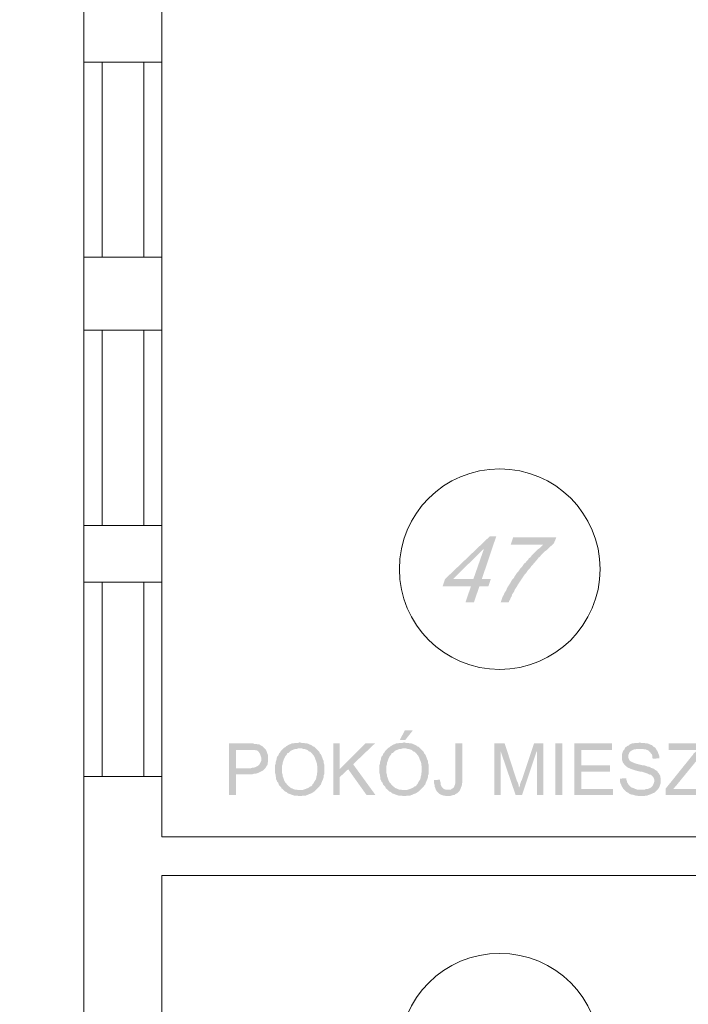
# Model space of a CAD drawing. Header units: millimetres. Extents: x -1147 to 4913, y -2332 to 921.
# Tile 58 of 119: x 2647 to 2932, y -942 to -522. Entities that reach past the tile are written whole.
import ezdxf

# ---------------------------------------------------------------- set-up
doc = ezdxf.new("R2010")
doc.units = ezdxf.units.MM
doc.header["$LTSCALE"] = 0.2
doc.layers.add('C00-00-00', color=7, linetype='Continuous')

msp = doc.modelspace()

# ---------------------------------------------------------------- hatches: boundary and pattern name
at = {"layer": 'C00-00-00'}
h = msp.add_hatch(color=256, dxfattribs=at)
h.dxf.hatch_style = 2
h.paths.add_polyline_path([(2850.476, -742.31), (2847.723, -742.31), (2828.674, -760.513), (2827.619, -763.687), (2839.682, -763.687), (2837.354, -770.461), (2840.954, -770.461), (2843.281, -763.687), (2847.089, -763.687), (2848.149, -760.513), (2832.065, -760.513), (2844.975, -747.812), (2845.187, -747.812)])
h = msp.add_hatch(color=256, dxfattribs=at)
h.dxf.hatch_style = 2
h.paths.add_polyline_path([(2850.476, -742.31), (2845.187, -747.812), (2840.741, -760.513), (2832.065, -760.513), (2844.341, -760.513)])
h = msp.add_hatch(color=256, dxfattribs=at)
h.dxf.hatch_style = 2
h.paths.add_polyline_path([(2876.087, -742.731), (2857.676, -742.731), (2856.616, -745.905), (2870.377, -745.905), (2869.951, -746.331), (2869.317, -746.965), (2868.892, -747.39), (2868.258, -747.812), (2867.624, -748.446), (2867.198, -748.871), (2866.564, -749.505), (2866.139, -749.93), (2865.505, -750.564), (2865.084, -751.199), (2864.445, -751.624), (2864.024, -752.258), (2863.39, -752.892), (2862.965, -753.526), (2862.331, -753.951), (2861.909, -754.585), (2861.484, -755.219), (2860.85, -755.853), (2860.429, -756.492), (2860.003, -757.126), (2859.369, -757.76), (2858.944, -758.394), (2858.522, -759.032), (2858.097, -759.879), (2857.463, -760.513), (2857.038, -761.147), (2856.616, -761.993), (2856.191, -762.627), (2855.769, -763.265), (2855.344, -763.899), (2854.923, -764.746), (2854.71, -765.38), (2854.289, -766.014), (2853.863, -766.648), (2853.651, -767.286), (2853.229, -767.92), (2853.017, -768.554), (2852.808, -769.189), (2852.595, -769.827), (2852.383, -770.461), (2855.769, -770.461), (2855.982, -769.827), (2856.404, -769.189), (2856.616, -768.554), (2857.038, -767.92), (2857.25, -767.074), (2857.676, -766.44), (2858.097, -765.802), (2858.31, -765.168), (2858.731, -764.534), (2859.156, -763.899), (2859.582, -763.053), (2860.003, -762.419), (2860.429, -761.785), (2860.85, -761.147), (2861.271, -760.513), (2861.697, -759.879), (2862.118, -759.24), (2862.543, -758.606), (2863.177, -757.972), (2863.603, -757.338), (2864.024, -756.7), (2864.237, -756.492), (2864.871, -755.853), (2865.292, -755.219), (2865.93, -754.585), (2866.352, -753.951), (2866.986, -753.317), (2867.411, -752.679), (2868.045, -752.045), (2868.47, -751.411), (2869.104, -750.986), (2869.53, -750.352), (2870.164, -749.718), (2870.585, -749.292), (2871.219, -748.658), (2871.857, -748.237), (2872.279, -747.812), (2872.913, -747.178), (2873.338, -746.752), (2873.972, -746.331), (2874.606, -745.697), (2875.032, -745.271)])
h = msp.add_hatch(color=256, dxfattribs=at)
h.dxf.hatch_style = 2
h.paths.add_polyline_path([(2814.918, -825.069), (2811.531, -825.069), (2809.412, -829.094), (2811.743, -829.094)])
h = msp.add_hatch(color=256, dxfattribs=at)
h.dxf.hatch_style = 2
h.paths.add_polyline_path([(2744.856, -830.575), (2736.601, -830.575), (2736.601, -852.585), (2739.563, -852.585), (2739.563, -843.697), (2746.762, -843.697), (2747.396, -843.484), (2748.03, -843.484), (2748.664, -843.271), (2749.302, -843.063), (2749.723, -842.85), (2750.149, -842.637), (2750.57, -842.429), (2750.996, -842.216), (2751.417, -841.791), (2751.838, -841.369), (2739.563, -841.157), (2739.563, -833.323), (2745.068, -833.323), (2752.264, -833.115), (2751.838, -832.689), (2751.417, -832.268), (2750.996, -831.843), (2750.57, -831.634), (2750.149, -831.421), (2749.511, -830.996), (2748.877, -830.996), (2748.243, -830.787), (2747.396, -830.787), (2746.975, -830.575), (2745.702, -830.575)])
h = msp.add_hatch(color=256, dxfattribs=at)
h.dxf.hatch_style = 2
h.paths.add_polyline_path([(2766.871, -830.149), (2766.658, -830.149), (2766.024, -830.362), (2764.752, -830.362), (2764.118, -830.575), (2763.484, -830.575), (2763.058, -830.787), (2762.424, -830.996), (2761.999, -831.209), (2761.365, -831.634), (2760.944, -831.843), (2760.518, -832.268), (2760.097, -832.481), (2766.871, -832.689), (2767.505, -832.689), (2768.139, -832.902), (2768.773, -832.902), (2769.198, -833.115), (2769.832, -833.323), (2770.254, -833.536), (2770.679, -833.961), (2771.313, -834.17), (2771.738, -834.595), (2772.16, -835.017), (2772.372, -835.442), (2772.798, -835.864), (2773.007, -836.289), (2773.219, -836.714), (2773.432, -837.348), (2773.645, -837.77), (2773.853, -838.408), (2774.066, -839.042), (2774.066, -839.676), (2774.279, -840.31), (2774.279, -842.85), (2774.066, -843.484), (2774.066, -844.118), (2773.853, -844.756), (2773.853, -845.178), (2773.645, -845.816), (2773.432, -846.237), (2773.007, -846.871), (2772.798, -847.296), (2772.585, -847.718), (2772.16, -848.143), (2772.16, -848.356), (2771.738, -848.777), (2771.1, -848.99), (2770.679, -849.411), (2770.254, -849.624), (2769.62, -849.837), (2769.198, -850.045), (2768.564, -850.258), (2767.926, -850.471), (2766.658, -850.471), (2773.432, -850.683), (2773.853, -850.258), (2774.279, -849.837), (2774.7, -849.411), (2775.125, -848.99), (2775.338, -848.565), (2775.759, -848.143), (2775.972, -847.509), (2776.185, -847.084), (2776.393, -846.45), (2776.606, -846.024), (2776.819, -845.39), (2777.027, -844.756), (2777.027, -844.118), (2777.24, -843.697), (2777.24, -841.582), (2777.24, -839.676), (2777.027, -839.042), (2777.027, -838.408), (2776.819, -837.77), (2776.606, -837.348), (2776.393, -836.714), (2776.185, -836.289), (2775.972, -835.655), (2775.759, -835.23), (2775.338, -834.808), (2775.125, -834.17), (2774.7, -833.749), (2774.279, -833.323), (2773.853, -832.902), (2773.432, -832.481), (2773.007, -832.055), (2772.372, -831.843), (2771.947, -831.421), (2771.526, -831.209), (2770.892, -830.996), (2770.466, -830.787), (2769.832, -830.575), (2769.198, -830.575), (2768.564, -830.362), (2767.505, -830.362)])
h = msp.add_hatch(color=256, dxfattribs=at)
h.dxf.hatch_style = 2
h.paths.add_polyline_path([(2783.801, -830.575), (2781.048, -830.575), (2781.048, -852.585), (2783.801, -852.585), (2783.801, -841.582)])
h = msp.add_hatch(color=256, dxfattribs=at)
h.dxf.hatch_style = 2
h.paths.add_polyline_path([(2798.83, -830.575), (2794.809, -830.575), (2783.801, -841.582), (2783.801, -844.965), (2787.401, -841.582), (2789.516, -839.463)])
h = msp.add_hatch(color=256, dxfattribs=at)
h.dxf.hatch_style = 2
h.paths.add_polyline_path([(2811.318, -830.149), (2811.109, -830.149), (2810.471, -830.362), (2809.203, -830.362), (2808.565, -830.575), (2807.931, -830.575), (2807.51, -830.787), (2806.876, -830.996), (2806.45, -831.209), (2805.816, -831.634), (2805.391, -831.843), (2804.97, -832.268), (2804.544, -832.481), (2811.318, -832.689), (2811.956, -832.689), (2812.59, -832.902), (2813.224, -832.902), (2813.65, -833.115), (2814.284, -833.323), (2814.705, -833.536), (2815.13, -833.961), (2815.764, -834.17), (2816.186, -834.595), (2816.611, -835.017), (2816.824, -835.442), (2817.245, -835.864), (2817.458, -836.289), (2817.671, -836.714), (2817.879, -837.348), (2818.092, -837.77), (2818.305, -838.408), (2818.513, -839.042), (2818.513, -839.676), (2818.726, -840.31), (2818.726, -842.85), (2818.513, -843.484), (2818.513, -844.118), (2818.305, -844.756), (2818.305, -845.178), (2818.092, -845.816), (2817.879, -846.237), (2817.458, -846.871), (2817.245, -847.296), (2817.033, -847.718), (2816.611, -848.143), (2816.611, -848.356), (2816.186, -848.777), (2815.552, -848.99), (2815.13, -849.411), (2814.705, -849.624), (2814.071, -849.837), (2813.65, -850.045), (2813.012, -850.258), (2812.378, -850.471), (2811.109, -850.471), (2817.879, -850.683), (2818.305, -850.258), (2818.726, -849.837), (2819.151, -849.411), (2819.573, -848.99), (2819.785, -848.565), (2820.211, -848.143), (2820.419, -847.509), (2820.632, -847.084), (2820.845, -846.45), (2821.058, -846.024), (2821.27, -845.39), (2821.479, -844.756), (2821.479, -844.118), (2821.692, -843.697), (2821.692, -841.582), (2821.692, -839.676), (2821.479, -839.042), (2821.479, -838.408), (2821.27, -837.77), (2821.058, -837.348), (2820.845, -836.714), (2820.632, -836.289), (2820.419, -835.655), (2820.211, -835.23), (2819.785, -834.808), (2819.573, -834.17), (2819.151, -833.749), (2818.726, -833.323), (2818.305, -832.902), (2817.879, -832.481), (2817.458, -832.055), (2816.824, -831.843), (2816.398, -831.421), (2815.977, -831.209), (2815.339, -830.996), (2814.918, -830.787), (2814.284, -830.575), (2813.65, -830.575), (2813.012, -830.362), (2811.956, -830.362)])
h = msp.add_hatch(color=256, dxfattribs=at)
h.dxf.hatch_style = 2
h.paths.add_polyline_path([(2836.082, -830.575), (2833.12, -830.575), (2833.12, -847.509), (2832.908, -847.931), (2832.908, -848.143), (2832.699, -848.565), (2832.486, -849.203), (2832.065, -849.624), (2831.64, -849.837), (2831.218, -850.258), (2829.946, -850.258), (2835.027, -850.471), (2835.239, -850.045), (2835.448, -849.411), (2835.661, -848.99), (2835.873, -848.356), (2835.873, -847.718), (2836.082, -847.084), (2836.082, -845.603)])
h = msp.add_hatch(color=256, dxfattribs=at)
h.dxf.hatch_style = 2
h.paths.add_polyline_path([(2854.076, -830.575), (2849.63, -830.575), (2849.63, -852.585), (2852.383, -852.585), (2852.383, -833.961)])
h = msp.add_hatch(color=256, dxfattribs=at)
h.dxf.hatch_style = 2
h.paths.add_polyline_path([(2854.076, -830.575), (2852.383, -833.961), (2858.731, -852.585), (2860.216, -849.411), (2860.216, -849.203), (2860.003, -848.99), (2860.003, -848.356), (2859.79, -847.718), (2859.582, -847.084), (2859.156, -846.237)])
h = msp.add_hatch(color=256, dxfattribs=at)
h.dxf.hatch_style = 2
h.paths.add_polyline_path([(2870.585, -830.575), (2866.564, -830.575), (2861.484, -845.816), (2861.484, -846.024), (2861.063, -846.662), (2860.85, -847.296), (2860.637, -847.931), (2860.637, -848.565), (2860.429, -848.99), (2860.216, -849.411), (2858.731, -852.585), (2861.484, -852.585), (2867.624, -834.17), (2867.832, -834.17)])
h = msp.add_hatch(color=256, dxfattribs=at)
h.dxf.hatch_style = 2
h.paths.add_polyline_path([(2870.585, -830.575), (2867.832, -834.17), (2867.832, -852.585), (2870.585, -852.585)])
h = msp.add_hatch(color=256, dxfattribs=at)
h.dxf.hatch_style = 2
h.paths.add_polyline_path([(2878.631, -852.585), (2878.631, -830.572), (2875.667, -830.572), (2875.667, -852.585)])
h = msp.add_hatch(color=256, dxfattribs=at)
h.dxf.hatch_style = 2
h.paths.add_polyline_path([(2899.795, -830.575), (2883.708, -830.575), (2883.708, -852.585), (2900.221, -852.585), (2900.221, -850.045), (2886.673, -850.045), (2886.673, -842.637), (2898.949, -842.637), (2898.949, -839.889), (2886.673, -839.889), (2886.673, -833.323), (2899.795, -833.323)])
h = msp.add_hatch(color=256, dxfattribs=at)
h.dxf.hatch_style = 2
h.paths.add_polyline_path([(2911.65, -830.149), (2911.016, -830.362), (2909.535, -830.362), (2909.11, -830.575), (2908.475, -830.575), (2907.841, -830.787), (2907.416, -830.996), (2906.995, -831.421), (2906.357, -831.634), (2905.935, -832.055), (2905.723, -832.055), (2905.297, -832.481), (2905.089, -833.115), (2904.663, -833.536), (2904.45, -833.961), (2904.242, -834.595), (2904.029, -835.23), (2904.029, -837.561), (2904.242, -838.195), (2904.45, -838.829), (2904.876, -839.255), (2905.089, -839.676), (2905.51, -840.097), (2905.723, -840.31), (2906.148, -840.523), (2906.569, -840.944), (2907.203, -841.157), (2907.629, -841.369), (2908.263, -841.582), (2908.897, -841.791), (2909.535, -842.003), (2910.169, -842.216), (2911.016, -842.429), (2911.862, -842.637), (2912.496, -842.637), (2913.13, -842.85), (2913.764, -843.063), (2914.399, -843.271), (2915.037, -843.484), (2915.458, -843.697), (2915.883, -843.91), (2916.305, -843.91), (2916.517, -844.118), (2916.943, -844.544), (2917.364, -844.965), (2917.577, -845.39), (2917.79, -846.024), (2917.79, -846.871), (2917.577, -847.509), (2917.364, -848.143), (2917.151, -848.565), (2916.73, -848.99), (2916.305, -849.411), (2915.883, -849.624), (2915.458, -849.837), (2914.824, -850.045), (2914.19, -850.045), (2913.764, -850.258), (2912.284, -850.258), (2905.089, -850.471), (2905.51, -850.892), (2905.723, -851.105), (2906.148, -851.317), (2906.569, -851.53), (2906.995, -851.951), (2907.416, -852.164), (2908.05, -852.377), (2908.475, -852.377), (2909.11, -852.585), (2909.744, -852.798), (2910.378, -852.798), (2911.016, -853.011), (2913.552, -853.011), (2914.19, -852.798), (2914.824, -852.798), (2915.249, -852.585), (2915.883, -852.377), (2916.517, -852.164), (2916.943, -851.951), (2917.364, -851.739), (2917.998, -851.53), (2918.424, -851.105), (2918.845, -850.683), (2919.27, -850.258), (2919.692, -849.624), (2919.904, -849.203), (2920.117, -848.777), (2920.326, -848.143), (2920.538, -847.509), (2920.538, -845.39), (2920.326, -844.756), (2920.326, -844.331), (2919.904, -843.697), (2919.692, -843.271), (2919.27, -842.85), (2919.058, -842.429), (2918.424, -842.003), (2917.998, -841.791), (2917.577, -841.369), (2916.943, -841.157), (2916.305, -840.944), (2916.096, -840.735), (2915.671, -840.523), (2915.037, -840.523), (2914.611, -840.31), (2913.977, -840.097), (2913.343, -839.889), (2912.709, -839.889), (2911.862, -839.676), (2911.016, -839.463), (2910.169, -839.255), (2909.535, -839.042), (2909.11, -838.829), (2908.475, -838.616), (2908.05, -838.408), (2907.841, -838.195), (2907.629, -838.195), (2907.203, -837.77), (2906.995, -837.348), (2906.782, -836.714), (2906.782, -836.076), (2906.782, -835.442), (2906.995, -835.017), (2907.203, -834.383), (2907.629, -833.961), (2908.05, -833.749), (2908.263, -833.536), (2908.688, -833.323), (2909.322, -833.115), (2909.744, -833.115), (2910.378, -832.902), (2911.862, -832.902), (2918.424, -832.689), (2917.998, -832.268), (2917.577, -832.055), (2917.364, -831.843), (2916.943, -831.421), (2916.517, -831.209), (2915.883, -830.996), (2915.458, -830.787), (2914.824, -830.575), (2914.19, -830.575), (2913.552, -830.362), (2912.284, -830.362)])
h = msp.add_hatch(color=256, dxfattribs=at)
h.dxf.hatch_style = 2
h.paths.add_polyline_path([(2939.588, -830.575), (2923.925, -830.575), (2923.925, -833.323), (2936.205, -833.323), (2935.78, -833.536), (2935.567, -833.961), (2935.146, -834.383), (2934.72, -834.808), (2934.507, -835.017), (2934.086, -835.655), (2933.873, -835.864), (2922.657, -849.837), (2922.657, -852.585), (2940.013, -852.585), (2940.013, -850.045), (2925.831, -850.045), (2927.312, -848.356), (2939.588, -833.323)])
h = msp.add_hatch(color=256, dxfattribs=at)
h.dxf.hatch_style = 2
h.paths.add_polyline_path([(2752.264, -833.115), (2745.068, -833.323), (2747.609, -833.323), (2748.03, -833.536), (2748.455, -833.536), (2748.877, -833.749), (2749.302, -834.17), (2749.723, -834.808), (2749.936, -835.23), (2750.149, -835.864), (2750.357, -836.502), (2750.357, -837.982), (2750.149, -838.408), (2749.936, -838.829), (2749.723, -839.255), (2749.511, -839.676), (2749.089, -840.097), (2748.664, -840.31), (2748.243, -840.523), (2747.821, -840.735), (2747.183, -840.944), (2746.549, -840.944), (2745.915, -841.157), (2739.563, -841.157), (2751.838, -841.369), (2752.264, -840.944), (2752.476, -840.523), (2752.898, -839.889), (2753.11, -839.463), (2753.11, -838.829), (2753.323, -838.195), (2753.323, -835.864), (2753.11, -835.23), (2752.898, -834.595), (2752.685, -833.961), (2752.476, -833.536)])
h = msp.add_hatch(color=256, dxfattribs=at)
h.dxf.hatch_style = 2
h.paths.add_polyline_path([(2760.097, -832.481), (2759.672, -832.902), (2759.25, -833.323), (2759.037, -833.536), (2758.616, -833.961), (2758.403, -834.383), (2757.978, -834.808), (2757.769, -835.442), (2757.557, -835.864), (2757.131, -836.289), (2756.923, -836.923), (2756.923, -837.348), (2756.71, -837.982), (2756.497, -838.616), (2756.497, -839.255), (2756.285, -839.889), (2756.285, -843.271), (2756.497, -843.91), (2756.497, -844.544), (2756.71, -845.178), (2756.71, -845.816), (2756.923, -846.237), (2757.131, -846.871), (2757.557, -847.296), (2757.769, -847.931), (2757.978, -848.356), (2758.403, -848.777), (2758.825, -849.203), (2759.037, -849.837), (2759.25, -849.837), (2759.672, -850.258), (2760.097, -850.683), (2760.518, -851.105), (2761.152, -851.317), (2761.578, -851.739), (2761.999, -851.951), (2762.637, -852.164), (2763.058, -852.377), (2763.697, -852.585), (2764.331, -852.798), (2765.599, -852.798), (2766.233, -853.011), (2767.505, -853.011), (2768.139, -852.798), (2769.407, -852.798), (2769.832, -852.585), (2770.466, -852.377), (2770.892, -852.164), (2771.526, -851.951), (2771.947, -851.739), (2772.585, -851.317), (2773.007, -851.105), (2773.432, -850.683), (2766.658, -850.471), (2766.024, -850.471), (2765.39, -850.258), (2764.752, -850.258), (2764.118, -850.045), (2763.697, -849.837), (2763.058, -849.624), (2762.637, -849.203), (2762.212, -848.99), (2761.79, -848.565), (2761.365, -848.143), (2760.944, -847.509), (2760.518, -847.084), (2760.306, -846.662), (2760.097, -846.237), (2759.884, -845.603), (2759.672, -844.965), (2759.459, -844.544), (2759.459, -843.91), (2759.25, -843.271), (2759.25, -840.097), (2759.459, -839.463), (2759.459, -838.829), (2759.672, -838.408), (2759.884, -837.77), (2760.097, -837.136), (2760.306, -836.714), (2760.518, -836.289), (2760.731, -835.864), (2761.152, -835.442), (2761.365, -835.017), (2761.365, -834.808), (2761.999, -834.595), (2762.424, -834.17), (2762.846, -833.749), (2763.271, -833.536), (2763.905, -833.323), (2764.331, -833.115), (2764.965, -832.902), (2765.599, -832.902), (2766.233, -832.689), (2766.871, -832.689)])
h = msp.add_hatch(color=256, dxfattribs=at)
h.dxf.hatch_style = 2
h.paths.add_polyline_path([(2804.544, -832.481), (2804.123, -832.902), (2803.702, -833.323), (2803.489, -833.536), (2803.063, -833.961), (2802.855, -834.383), (2802.429, -834.808), (2802.217, -835.442), (2802.008, -835.864), (2801.583, -836.289), (2801.37, -836.923), (2801.37, -837.348), (2801.157, -837.982), (2800.949, -838.616), (2800.949, -839.255), (2800.736, -839.889), (2800.736, -843.271), (2800.949, -843.91), (2800.949, -844.544), (2801.157, -845.178), (2801.157, -845.816), (2801.37, -846.237), (2801.583, -846.871), (2802.008, -847.296), (2802.217, -847.931), (2802.429, -848.356), (2802.855, -848.777), (2803.276, -849.203), (2803.489, -849.837), (2803.702, -849.837), (2804.123, -850.258), (2804.544, -850.683), (2804.97, -851.105), (2805.604, -851.317), (2806.029, -851.739), (2806.45, -851.951), (2807.084, -852.164), (2807.51, -852.377), (2808.144, -852.585), (2808.778, -852.798), (2810.05, -852.798), (2810.684, -853.011), (2811.956, -853.011), (2812.59, -852.798), (2813.858, -852.798), (2814.284, -852.585), (2814.918, -852.377), (2815.339, -852.164), (2815.977, -851.951), (2816.398, -851.739), (2817.033, -851.317), (2817.458, -851.105), (2817.879, -850.683), (2811.109, -850.471), (2810.471, -850.471), (2809.837, -850.258), (2809.203, -850.258), (2808.565, -850.045), (2808.144, -849.837), (2807.51, -849.624), (2807.084, -849.203), (2806.663, -848.99), (2806.238, -848.565), (2805.816, -848.143), (2805.391, -847.509), (2804.97, -847.084), (2804.757, -846.662), (2804.544, -846.237), (2804.336, -845.603), (2804.123, -844.965), (2803.91, -844.544), (2803.91, -843.91), (2803.702, -843.271), (2803.702, -840.097), (2803.91, -839.463), (2803.91, -838.829), (2804.123, -838.408), (2804.336, -837.77), (2804.544, -837.136), (2804.757, -836.714), (2804.97, -836.289), (2805.182, -835.864), (2805.604, -835.442), (2805.816, -835.017), (2805.816, -834.808), (2806.45, -834.595), (2806.876, -834.17), (2807.297, -833.749), (2807.723, -833.536), (2808.357, -833.323), (2808.778, -833.115), (2809.412, -832.902), (2810.05, -832.902), (2810.684, -832.689), (2811.318, -832.689)])
h = msp.add_hatch(color=256, dxfattribs=at)
h.dxf.hatch_style = 2
h.paths.add_polyline_path([(2918.424, -832.689), (2911.862, -832.902), (2912.918, -832.902), (2913.552, -833.115), (2914.19, -833.115), (2914.611, -833.323), (2915.249, -833.536), (2915.671, -833.961), (2916.096, -834.383), (2916.305, -834.808), (2916.73, -835.23), (2916.943, -835.864), (2916.943, -836.502), (2917.151, -837.136), (2919.904, -836.923), (2919.904, -835.864), (2919.692, -835.23), (2919.483, -834.808), (2919.27, -834.17), (2919.058, -833.749), (2918.636, -833.115)])
h = msp.add_hatch(color=256, dxfattribs=at)
h.dxf.hatch_style = 2
h.paths.add_polyline_path([(2789.516, -839.463), (2787.401, -841.582), (2795.234, -852.585), (2799.043, -852.585)])
h = msp.add_hatch(color=256, dxfattribs=at)
h.dxf.hatch_style = 2
h.paths.add_polyline_path([(2826.559, -846.024), (2824.019, -846.237), (2824.019, -847.718), (2824.232, -848.356), (2824.232, -848.99), (2824.444, -849.411), (2824.653, -850.045), (2824.866, -850.471), (2825.079, -850.892), (2825.5, -851.317), (2825.925, -851.739), (2826.347, -852.164), (2826.772, -852.377), (2827.406, -852.585), (2828.04, -852.798), (2828.465, -852.798), (2829.099, -853.011), (2830.793, -853.011), (2831.427, -852.798), (2832.065, -852.585), (2832.699, -852.585), (2833.12, -852.164), (2833.546, -851.951), (2833.967, -851.739), (2834.393, -851.317), (2834.601, -851.105), (2834.814, -850.892), (2835.027, -850.471), (2829.946, -850.258), (2828.887, -850.258), (2828.253, -850.045), (2827.827, -849.624), (2827.406, -849.203), (2827.193, -848.99), (2826.981, -848.565), (2826.772, -847.931), (2826.772, -847.296), (2826.559, -846.662)])
h = msp.add_hatch(color=256, dxfattribs=at)
h.dxf.hatch_style = 2
h.paths.add_polyline_path([(2905.935, -845.39), (2903.182, -845.603), (2903.182, -846.871), (2903.395, -847.509), (2903.604, -847.931), (2903.816, -848.565), (2904.029, -848.99), (2904.45, -849.624), (2904.663, -850.045), (2905.089, -850.471), (2912.284, -850.258), (2910.59, -850.258), (2909.956, -850.045), (2909.322, -849.837), (2908.897, -849.624), (2908.263, -849.411), (2907.841, -849.203), (2907.629, -848.99), (2907.203, -848.565), (2906.782, -848.143), (2906.569, -847.718), (2906.148, -847.084), (2906.148, -846.662), (2905.935, -846.024)])

# ---------------------------------------------------------------- linework, layer by layer
at = {"layer": 'C00-00-00', "lineweight": 0}
for points in [[(2942.128, -1.051), (2942.128, -255.05), (2844.128, -255.05), (2844.128, -477.516), (2955.042, -477.516), (2955.042, -616.789), (3068.07, -616.789), (3068.07, -701.033), (3051.561, -701.033), (3051.561, -633.298), (2938.532, -633.298), (2938.532, -511.802), (2708.025, -511.802), (2708.025, -540.166), (2674.794, -540.166), (2674.794, -511.802), (2647.49, -511.802), (2647.49, -478.571), (2819.151, -478.571), (2819.151, -25.815), (2774.491, -25.815), (2774.491, -1.051)], [(2708.025, -654.467), (2708.025, -623.352), (2674.793, -623.352), (2674.793, -654.467)], [(2708.025, -761.785), (2708.025, -737.654), (2674.793, -737.654), (2674.793, -761.785)], [(2674.794, -844.756), (2674.794, -984.034), (2708.025, -984.034), (2708.025, -886.876), (3051.561, -886.876), (3051.561, -922.86), (3068.07, -922.86), (3068.07, -893.016), (3083.099, -893.016), (3083.099, -866.771), (3068.07, -866.771), (3068.07, -804.117), (3051.561, -804.117), (3051.561, -870.367), (2708.025, -870.367), (2708.025, -844.756)]]:
    msp.add_lwpolyline(points, close=True, dxfattribs=at)
for points in [[(2674.794, -540.166), (2674.794, -623.35)], [(2682.627, -623.35), (2682.627, -540.166)], [(2700.404, -623.35), (2700.404, -540.166)], [(2708.025, -540.166), (2708.025, -623.35)], [(2674.794, -654.467), (2674.794, -737.651)], [(2682.627, -737.651), (2682.627, -654.467)], [(2700.404, -737.651), (2700.404, -654.467)], [(2708.025, -654.467), (2708.025, -737.651)], [(2674.794, -761.785), (2674.794, -844.756)], [(2682.627, -844.756), (2682.627, -761.785)], [(2700.404, -844.756), (2700.404, -761.785)], [(2708.025, -761.785), (2708.025, -844.756)]]:
    msp.add_lwpolyline(points, dxfattribs=at)
for centre in [(2851.959, -756.279), (2851.959, -962.865)]:
    msp.add_circle(centre, 42.757, dxfattribs=at)

doc.saveas('drawing.dxf')
